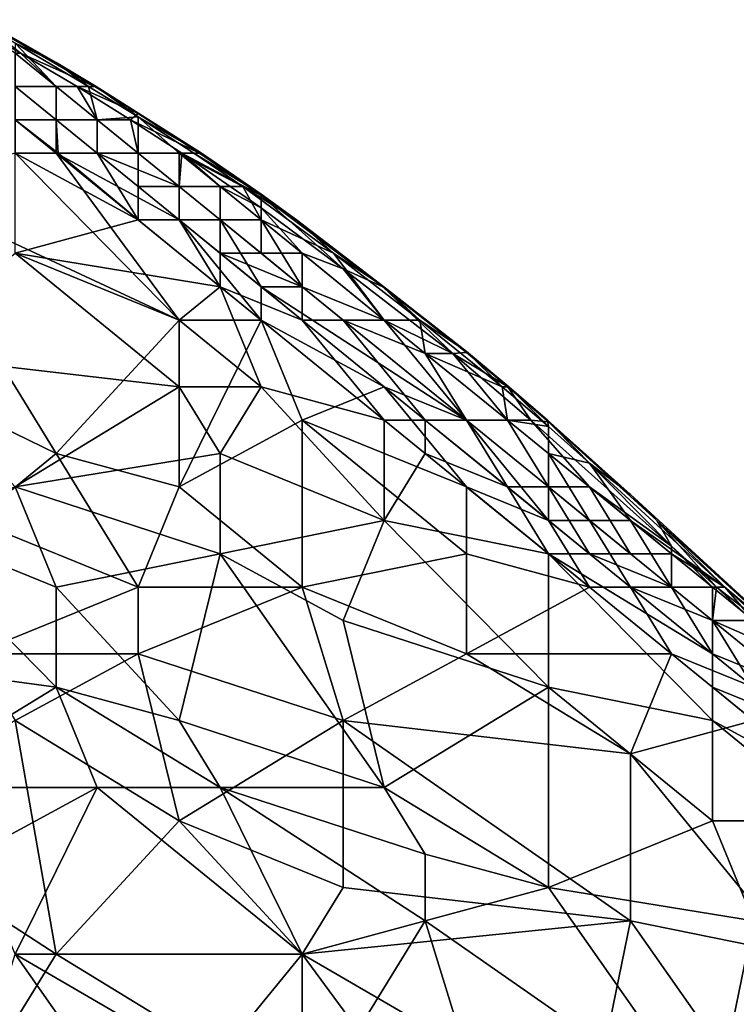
# Model space of a CAD drawing. Extents: x -0.7 to 0.7, y -0.35 to 0.35.
# Tile 225 of 226: x 0.5389 to 0.6056, y 0.1683 to 0.26. Entities that reach past the tile are written whole.
import ezdxf

# ---------------------------------------------------------------- set-up
doc = ezdxf.new("R2010")
doc.units = 0

msp = doc.modelspace()

# ---------------------------------------------------------------- linework, layer by layer
for points in [[(0.535142, 0.259966, 0.422247), (0.538955, 0.256859, 0.417355), (0.533411, 0.259966, 0.417355)], [(0.538955, 0.256859, 0.417355), (0.538448, 0.256859, 0.416827), (0.533411, 0.259966, 0.417355)], [(0.545885, 0.253752, 0.422247), (0.535142, 0.259966, 0.422247), (0.542267, 0.25598, 0.42714)], [(0.535142, 0.259966, 0.422247), (0.535285, 0.259966, 0.42714), (0.542267, 0.25598, 0.42714)], [(0.538955, 0.256859, 0.417355), (0.535142, 0.259966, 0.422247), (0.545885, 0.253752, 0.422247)], [(0.542267, 0.25598, 0.42714), (0.535285, 0.259966, 0.42714), (0.538448, 0.257768, 0.432032)], [(0.538448, 0.257768, 0.432032), (0.538448, 0.256859, 0.433513), (0.542267, 0.253752, 0.434547)], [(0.538448, 0.257768, 0.432032), (0.542267, 0.253752, 0.434547), (0.545275, 0.253752, 0.432032)], [(0.542267, 0.25598, 0.42714), (0.538448, 0.257768, 0.432032), (0.545275, 0.253752, 0.432032)], [(0.542267, 0.253752, 0.434547), (0.538448, 0.256859, 0.433513), (0.538448, 0.253752, 0.436145)], [(0.538448, 0.256859, 0.416827), (0.542267, 0.253752, 0.415486), (0.538448, 0.253752, 0.413462)], [(0.538955, 0.256859, 0.417355), (0.542267, 0.253752, 0.415486), (0.538448, 0.256859, 0.416827)], [(0.545885, 0.253752, 0.422247), (0.544217, 0.253752, 0.417355), (0.538955, 0.256859, 0.417355)], [(0.538955, 0.256859, 0.417355), (0.544217, 0.253752, 0.417355), (0.542267, 0.253752, 0.415486)], [(0.545991, 0.253752, 0.42714), (0.542267, 0.25598, 0.42714), (0.545275, 0.253752, 0.432032)], [(0.545885, 0.253752, 0.422247), (0.542267, 0.25598, 0.42714), (0.545991, 0.253752, 0.42714)], [(0.542267, 0.250644, 0.436442), (0.542267, 0.253752, 0.434547), (0.538448, 0.253752, 0.436145)], [(0.538448, 0.250644, 0.436747), (0.542267, 0.250644, 0.436442), (0.538448, 0.253752, 0.436145)], [(0.542267, 0.250644, 0.413066), (0.538448, 0.253752, 0.413462), (0.542267, 0.253752, 0.415486)], [(0.538448, 0.250644, 0.412541), (0.538448, 0.253752, 0.413462), (0.542267, 0.250644, 0.413066)], [(0.544217, 0.253752, 0.417355), (0.546085, 0.250644, 0.414597), (0.542267, 0.253752, 0.415486)], [(0.546085, 0.250644, 0.435265), (0.542267, 0.253752, 0.434547), (0.542267, 0.250644, 0.436442)], [(0.545275, 0.253752, 0.432032), (0.542267, 0.253752, 0.434547), (0.546085, 0.250644, 0.435265)], [(0.542267, 0.253752, 0.415486), (0.546085, 0.250644, 0.414597), (0.542267, 0.250644, 0.413066)], [(0.549904, 0.251248, 0.422247), (0.544217, 0.253752, 0.417355), (0.545885, 0.253752, 0.422247)], [(0.549904, 0.251248, 0.422247), (0.549194, 0.250644, 0.417355), (0.544217, 0.253752, 0.417355)], [(0.546085, 0.250644, 0.414597), (0.544217, 0.253752, 0.417355), (0.549194, 0.250644, 0.417355)], [(0.545275, 0.253752, 0.432032), (0.546085, 0.250644, 0.435265), (0.549904, 0.25091, 0.432032)], [(0.545275, 0.253752, 0.432032), (0.549904, 0.25091, 0.432032), (0.545991, 0.253752, 0.42714)], [(0.545885, 0.253752, 0.422247), (0.545991, 0.253752, 0.42714), (0.549904, 0.251248, 0.422247)], [(0.549904, 0.25091, 0.432032), (0.55581, 0.247537, 0.42714), (0.545991, 0.253752, 0.42714)], [(0.55581, 0.247537, 0.42714), (0.555626, 0.247537, 0.422247), (0.545991, 0.253752, 0.42714)], [(0.545991, 0.253752, 0.42714), (0.555626, 0.247537, 0.422247), (0.549904, 0.251248, 0.422247)], [(0.549904, 0.251248, 0.422247), (0.555626, 0.247537, 0.422247), (0.549194, 0.250644, 0.417355)], [(0.542267, 0.247537, 0.436823), (0.542267, 0.250644, 0.436442), (0.538448, 0.250644, 0.436747)], [(0.538448, 0.247537, 0.43683), (0.542267, 0.247537, 0.436823), (0.538448, 0.250644, 0.436747)], [(0.538448, 0.250644, 0.412541), (0.542267, 0.250644, 0.413066), (0.542448, 0.247537, 0.412463)], [(0.542448, 0.247537, 0.412463), (0.538448, 0.247537, 0.412352), (0.538448, 0.250644, 0.412541)], [(0.546085, 0.247537, 0.436601), (0.546085, 0.250644, 0.435265), (0.542267, 0.250644, 0.436442)], [(0.542267, 0.247537, 0.436823), (0.546085, 0.247537, 0.436601), (0.542267, 0.250644, 0.436442)], [(0.542267, 0.250644, 0.413066), (0.546085, 0.250644, 0.414597), (0.546085, 0.247537, 0.412813)], [(0.542448, 0.247537, 0.412463), (0.542267, 0.250644, 0.413066), (0.546085, 0.247537, 0.412813)], [(0.549904, 0.247537, 0.435758), (0.549904, 0.25091, 0.432032), (0.546085, 0.250644, 0.435265)], [(0.546085, 0.247537, 0.436601), (0.549904, 0.247537, 0.435758), (0.546085, 0.250644, 0.435265)], [(0.546085, 0.250644, 0.414597), (0.549904, 0.247537, 0.413996), (0.546085, 0.247537, 0.412813)], [(0.549194, 0.250644, 0.417355), (0.549904, 0.247537, 0.413996), (0.546085, 0.250644, 0.414597)], [(0.555626, 0.247537, 0.422247), (0.553969, 0.247537, 0.417355), (0.549194, 0.250644, 0.417355)], [(0.553969, 0.247537, 0.417355), (0.549904, 0.247537, 0.413996), (0.549194, 0.250644, 0.417355)], [(0.553723, 0.247537, 0.433431), (0.549904, 0.25091, 0.432032), (0.549904, 0.247537, 0.435758)], [(0.555095, 0.247537, 0.432032), (0.549904, 0.25091, 0.432032), (0.553723, 0.247537, 0.433431)], [(0.555095, 0.247537, 0.432032), (0.55581, 0.247537, 0.42714), (0.549904, 0.25091, 0.432032)], [(0.526993, 0.24443, 0.436872), (0.553723, 0.232001, 0.436788), (0.538448, 0.247537, 0.43683)], [(0.542448, 0.247537, 0.412463), (0.549904, 0.241323, 0.412291), (0.538448, 0.247537, 0.412352)], [(0.553723, 0.232001, 0.436788), (0.542267, 0.247537, 0.436823), (0.538448, 0.247537, 0.43683)], [(0.538448, 0.238215, 0.412436), (0.538448, 0.247537, 0.412352), (0.549904, 0.241323, 0.412291)], [(0.542267, 0.247537, 0.436823), (0.553723, 0.241323, 0.436724), (0.546085, 0.247537, 0.436601)], [(0.553723, 0.232001, 0.436788), (0.56136, 0.232001, 0.436812), (0.542267, 0.247537, 0.436823)], [(0.56136, 0.232001, 0.436812), (0.553723, 0.241323, 0.436724), (0.542267, 0.247537, 0.436823)], [(0.542448, 0.247537, 0.412463), (0.546085, 0.247537, 0.412813), (0.549904, 0.241323, 0.412291)], [(0.546085, 0.247537, 0.436601), (0.553723, 0.24443, 0.436052), (0.549904, 0.247537, 0.435758)], [(0.546085, 0.247537, 0.412813), (0.549904, 0.247537, 0.413996), (0.549904, 0.24443, 0.412648)], [(0.546085, 0.247537, 0.412813), (0.549904, 0.24443, 0.412648), (0.549904, 0.241323, 0.412291)], [(0.553723, 0.241323, 0.436724), (0.553723, 0.24443, 0.436052), (0.546085, 0.247537, 0.436601)], [(0.553723, 0.24443, 0.436052), (0.553723, 0.247537, 0.433431), (0.549904, 0.247537, 0.435758)], [(0.553723, 0.24443, 0.413595), (0.549904, 0.247537, 0.413996), (0.553969, 0.247537, 0.417355)], [(0.549904, 0.24443, 0.412648), (0.549904, 0.247537, 0.413996), (0.553723, 0.24443, 0.413595)], [(0.557541, 0.24443, 0.434093), (0.553723, 0.247537, 0.433431), (0.553723, 0.24443, 0.436052)], [(0.559647, 0.24443, 0.432032), (0.553723, 0.247537, 0.433431), (0.557541, 0.24443, 0.434093)], [(0.559647, 0.24443, 0.432032), (0.555095, 0.247537, 0.432032), (0.553723, 0.247537, 0.433431)], [(0.553969, 0.247537, 0.417355), (0.557541, 0.24443, 0.416222), (0.553723, 0.24443, 0.413595)], [(0.56136, 0.242464, 0.417355), (0.553969, 0.247537, 0.417355), (0.56136, 0.243585, 0.422247)], [(0.553969, 0.247537, 0.417355), (0.555626, 0.247537, 0.422247), (0.56136, 0.243585, 0.422247)], [(0.557541, 0.24443, 0.416222), (0.553969, 0.247537, 0.417355), (0.56136, 0.242464, 0.417355)], [(0.559647, 0.24443, 0.432032), (0.56136, 0.24373, 0.42714), (0.555095, 0.247537, 0.432032)], [(0.555095, 0.247537, 0.432032), (0.56136, 0.24373, 0.42714), (0.55581, 0.247537, 0.42714)], [(0.56136, 0.243585, 0.422247), (0.555626, 0.247537, 0.422247), (0.56136, 0.24373, 0.42714)], [(0.56136, 0.24373, 0.42714), (0.555626, 0.247537, 0.422247), (0.55581, 0.247537, 0.42714)], [(0.523174, 0.228893, 0.436882), (0.542267, 0.219571, 0.436846), (0.526993, 0.24443, 0.436872)], [(0.542267, 0.219571, 0.436846), (0.553723, 0.232001, 0.436788), (0.526993, 0.24443, 0.436872)], [(0.549904, 0.24443, 0.412648), (0.553723, 0.24443, 0.413595), (0.553723, 0.241323, 0.412537)], [(0.549904, 0.24443, 0.412648), (0.553723, 0.241323, 0.412537), (0.549904, 0.241323, 0.412291)], [(0.557541, 0.241323, 0.436262), (0.557541, 0.24443, 0.434093), (0.553723, 0.24443, 0.436052)], [(0.553723, 0.241323, 0.436724), (0.557541, 0.241323, 0.436262), (0.553723, 0.24443, 0.436052)], [(0.557541, 0.241323, 0.41331), (0.553723, 0.24443, 0.413595), (0.557541, 0.24443, 0.416222)], [(0.553723, 0.241323, 0.412537), (0.553723, 0.24443, 0.413595), (0.557541, 0.241323, 0.41331)], [(0.559647, 0.24443, 0.432032), (0.557541, 0.24443, 0.434093), (0.56136, 0.241323, 0.434507)], [(0.557541, 0.24443, 0.416222), (0.56136, 0.241323, 0.415601), (0.557541, 0.241323, 0.41331)], [(0.56136, 0.242464, 0.417355), (0.56136, 0.241323, 0.415601), (0.557541, 0.24443, 0.416222)], [(0.56136, 0.241323, 0.434507), (0.557541, 0.24443, 0.434093), (0.557541, 0.241323, 0.436262)], [(0.564659, 0.241323, 0.42714), (0.56136, 0.24373, 0.42714), (0.559647, 0.24443, 0.432032)], [(0.568083, 0.238215, 0.432032), (0.559647, 0.24443, 0.432032), (0.56136, 0.241323, 0.434507)], [(0.568083, 0.238215, 0.432032), (0.564659, 0.241323, 0.42714), (0.559647, 0.24443, 0.432032)], [(0.56136, 0.243585, 0.422247), (0.56136, 0.24373, 0.42714), (0.564659, 0.241323, 0.42714)], [(0.564659, 0.241323, 0.42714), (0.572666, 0.235108, 0.422247), (0.56136, 0.243585, 0.422247)], [(0.572666, 0.235108, 0.422247), (0.568997, 0.236761, 0.417355), (0.56136, 0.243585, 0.422247)], [(0.56136, 0.243585, 0.422247), (0.568997, 0.236761, 0.417355), (0.56136, 0.242464, 0.417355)], [(0.56136, 0.242464, 0.417355), (0.565178, 0.238215, 0.415295), (0.56136, 0.241323, 0.415601)], [(0.56136, 0.242464, 0.417355), (0.568997, 0.236761, 0.417355), (0.565178, 0.238215, 0.415295)], [(0.538448, 0.238215, 0.412436), (0.549904, 0.241323, 0.412291), (0.557541, 0.235108, 0.41225)], [(0.549904, 0.241323, 0.412291), (0.553723, 0.241323, 0.412537), (0.557541, 0.235108, 0.41225)], [(0.56136, 0.235108, 0.436769), (0.557541, 0.241323, 0.436262), (0.553723, 0.241323, 0.436724)], [(0.56136, 0.232001, 0.436812), (0.56136, 0.235108, 0.436769), (0.553723, 0.241323, 0.436724)], [(0.553723, 0.241323, 0.412537), (0.557541, 0.241323, 0.41331), (0.557541, 0.238236, 0.412463)], [(0.557541, 0.238236, 0.412463), (0.557541, 0.235108, 0.41225), (0.553723, 0.241323, 0.412537)], [(0.557541, 0.241323, 0.41331), (0.56136, 0.241323, 0.415601), (0.56136, 0.238215, 0.41313)], [(0.557541, 0.238236, 0.412463), (0.557541, 0.241323, 0.41331), (0.56136, 0.238215, 0.41313)], [(0.565178, 0.235108, 0.436452), (0.56136, 0.241323, 0.434507), (0.557541, 0.241323, 0.436262)], [(0.56136, 0.235108, 0.436769), (0.565178, 0.235108, 0.436452), (0.557541, 0.241323, 0.436262)], [(0.56136, 0.241323, 0.415601), (0.565178, 0.238215, 0.415295), (0.56136, 0.238215, 0.41313)], [(0.572815, 0.232001, 0.435084), (0.56136, 0.241323, 0.434507), (0.565178, 0.235108, 0.436452)], [(0.568083, 0.238215, 0.432032), (0.56136, 0.241323, 0.434507), (0.572815, 0.232001, 0.435084)], [(0.572775, 0.235108, 0.42714), (0.564659, 0.241323, 0.42714), (0.568083, 0.238215, 0.432032)], [(0.572666, 0.235108, 0.422247), (0.564659, 0.241323, 0.42714), (0.572775, 0.235108, 0.42714)], [(0.526993, 0.228893, 0.412465), (0.538448, 0.238215, 0.412436), (0.553723, 0.225786, 0.412411)], [(0.553723, 0.232001, 0.412334), (0.538448, 0.238215, 0.412436), (0.557541, 0.235108, 0.41225)], [(0.553723, 0.232001, 0.412334), (0.553723, 0.225786, 0.412411), (0.538448, 0.238215, 0.412436)], [(0.56136, 0.238215, 0.41313), (0.565178, 0.235108, 0.413017), (0.557541, 0.238236, 0.412463)], [(0.557541, 0.238236, 0.412463), (0.565178, 0.232001, 0.412382), (0.557541, 0.235108, 0.41225)], [(0.557541, 0.238236, 0.412463), (0.565178, 0.235108, 0.413017), (0.565178, 0.232001, 0.412382)], [(0.56136, 0.238215, 0.41313), (0.565178, 0.238215, 0.415295), (0.565178, 0.235108, 0.413017)], [(0.565178, 0.238215, 0.415295), (0.572815, 0.232001, 0.414797), (0.565178, 0.235108, 0.413017)], [(0.568997, 0.236761, 0.417355), (0.572815, 0.232001, 0.414797), (0.565178, 0.238215, 0.415295)], [(0.576113, 0.232001, 0.432032), (0.568083, 0.238215, 0.432032), (0.572815, 0.232001, 0.435084)], [(0.576113, 0.232001, 0.432032), (0.572775, 0.235108, 0.42714), (0.568083, 0.238215, 0.432032)], [(0.572666, 0.235108, 0.422247), (0.579203, 0.228893, 0.417355), (0.568997, 0.236761, 0.417355)], [(0.568997, 0.236761, 0.417355), (0.579203, 0.228893, 0.417355), (0.572815, 0.232001, 0.414797)], [(0.553723, 0.232001, 0.412334), (0.557541, 0.235108, 0.41225), (0.56136, 0.225786, 0.412376)], [(0.572815, 0.222679, 0.412321), (0.557541, 0.235108, 0.41225), (0.565178, 0.232001, 0.412382)], [(0.572815, 0.222679, 0.412321), (0.56136, 0.225786, 0.412376), (0.557541, 0.235108, 0.41225)], [(0.56136, 0.235108, 0.436769), (0.580453, 0.222679, 0.436574), (0.565178, 0.235108, 0.436452)], [(0.572815, 0.225786, 0.436834), (0.56136, 0.235108, 0.436769), (0.56136, 0.232001, 0.436812)], [(0.572815, 0.225786, 0.436834), (0.580453, 0.222679, 0.436574), (0.56136, 0.235108, 0.436769)], [(0.565178, 0.235108, 0.413017), (0.572815, 0.232001, 0.414797), (0.568997, 0.232001, 0.412945)], [(0.565178, 0.235108, 0.413017), (0.568997, 0.232001, 0.412945), (0.565178, 0.232001, 0.412382)], [(0.580453, 0.222679, 0.436574), (0.572815, 0.232001, 0.435084), (0.565178, 0.235108, 0.436452)], [(0.572666, 0.235108, 0.422247), (0.572775, 0.235108, 0.42714), (0.580453, 0.228983, 0.422247)], [(0.580453, 0.228983, 0.422247), (0.579203, 0.228893, 0.417355), (0.572666, 0.235108, 0.422247)], [(0.576113, 0.232001, 0.432032), (0.580453, 0.229062, 0.42714), (0.572775, 0.235108, 0.42714)], [(0.572775, 0.235108, 0.42714), (0.580453, 0.229062, 0.42714), (0.580453, 0.228983, 0.422247)], [(0.542267, 0.219571, 0.436846), (0.553723, 0.216464, 0.436859), (0.553723, 0.232001, 0.436788)], [(0.553723, 0.216464, 0.436859), (0.565178, 0.222679, 0.436841), (0.56136, 0.232001, 0.436812)], [(0.553723, 0.216464, 0.436859), (0.56136, 0.232001, 0.436812), (0.553723, 0.232001, 0.436788)], [(0.553723, 0.225786, 0.412411), (0.553723, 0.232001, 0.412334), (0.56136, 0.225786, 0.412376)], [(0.565178, 0.222679, 0.436841), (0.572815, 0.225786, 0.436834), (0.56136, 0.232001, 0.436812)], [(0.568997, 0.232001, 0.412945), (0.576634, 0.222679, 0.412438), (0.565178, 0.232001, 0.412382)], [(0.565178, 0.232001, 0.412382), (0.576634, 0.222679, 0.412438), (0.572815, 0.222679, 0.412321)], [(0.572815, 0.232001, 0.414797), (0.576634, 0.228893, 0.414623), (0.568997, 0.232001, 0.412945)], [(0.568997, 0.232001, 0.412945), (0.576634, 0.228893, 0.414623), (0.580453, 0.222679, 0.412951)], [(0.576634, 0.222679, 0.412438), (0.568997, 0.232001, 0.412945), (0.580453, 0.222679, 0.412951)], [(0.576634, 0.228893, 0.435144), (0.572815, 0.232001, 0.435084), (0.580453, 0.222679, 0.436574)], [(0.576113, 0.232001, 0.432032), (0.572815, 0.232001, 0.435084), (0.576634, 0.228893, 0.435144)], [(0.579203, 0.228893, 0.417355), (0.576634, 0.228893, 0.414623), (0.572815, 0.232001, 0.414797)], [(0.576113, 0.232001, 0.432032), (0.576634, 0.228893, 0.435144), (0.583775, 0.225786, 0.432032)], [(0.580453, 0.229062, 0.42714), (0.576113, 0.232001, 0.432032), (0.583775, 0.225786, 0.432032)], [(0.53463, 0.213357, 0.436868), (0.542267, 0.219571, 0.436846), (0.523174, 0.228893, 0.436882)], [(0.553723, 0.225786, 0.412411), (0.538448, 0.216464, 0.412489), (0.526993, 0.228893, 0.412465)], [(0.584271, 0.222679, 0.43506), (0.576634, 0.228893, 0.435144), (0.580453, 0.222679, 0.436574)], [(0.583775, 0.225786, 0.432032), (0.576634, 0.228893, 0.435144), (0.584271, 0.222679, 0.43506)], [(0.576634, 0.228893, 0.414623), (0.584271, 0.222679, 0.414915), (0.580453, 0.222679, 0.412951)], [(0.579203, 0.228893, 0.417355), (0.584271, 0.222679, 0.414915), (0.576634, 0.228893, 0.414623)], [(0.579203, 0.228893, 0.417355), (0.580453, 0.228983, 0.422247), (0.584271, 0.225807, 0.422247)], [(0.579203, 0.228893, 0.417355), (0.584271, 0.225807, 0.422247), (0.58645, 0.222679, 0.417355)], [(0.579203, 0.228893, 0.417355), (0.58645, 0.222679, 0.417355), (0.584271, 0.222679, 0.414915)], [(0.580453, 0.229062, 0.42714), (0.583775, 0.225786, 0.432032), (0.584398, 0.225786, 0.42714)], [(0.584398, 0.225786, 0.42714), (0.584271, 0.225807, 0.422247), (0.580453, 0.229062, 0.42714)], [(0.580453, 0.229062, 0.42714), (0.584271, 0.225807, 0.422247), (0.580453, 0.228983, 0.422247)], [(0.538448, 0.216464, 0.412489), (0.553723, 0.225786, 0.412411), (0.557541, 0.219571, 0.412433)], [(0.557541, 0.219571, 0.412433), (0.553723, 0.225786, 0.412411), (0.56136, 0.225786, 0.412376)], [(0.557541, 0.219571, 0.412433), (0.56136, 0.225786, 0.412376), (0.572815, 0.213357, 0.412449)], [(0.56136, 0.225786, 0.412376), (0.572815, 0.222679, 0.412321), (0.572815, 0.213357, 0.412449)], [(0.565178, 0.222679, 0.436841), (0.580453, 0.216464, 0.436871), (0.572815, 0.225786, 0.436834)], [(0.58809, 0.213357, 0.436862), (0.580453, 0.222679, 0.436574), (0.572815, 0.225786, 0.436834)], [(0.580453, 0.216464, 0.436871), (0.58809, 0.213357, 0.436862), (0.572815, 0.225786, 0.436834)], [(0.583775, 0.225786, 0.432032), (0.584271, 0.222679, 0.43506), (0.58809, 0.222086, 0.432032)], [(0.584398, 0.225786, 0.42714), (0.583775, 0.225786, 0.432032), (0.58809, 0.222086, 0.432032)], [(0.584271, 0.225807, 0.422247), (0.584398, 0.225786, 0.42714), (0.588016, 0.222679, 0.42714)], [(0.58809, 0.222523, 0.422247), (0.584271, 0.225807, 0.422247), (0.588016, 0.222679, 0.42714)], [(0.58645, 0.222679, 0.417355), (0.584271, 0.225807, 0.422247), (0.58809, 0.222523, 0.422247)], [(0.584398, 0.225786, 0.42714), (0.58809, 0.222086, 0.432032), (0.588016, 0.222679, 0.42714)], [(0.565178, 0.207142, 0.43688), (0.565178, 0.222679, 0.436841), (0.553723, 0.216464, 0.436859)], [(0.580453, 0.21025, 0.436827), (0.580453, 0.216464, 0.436871), (0.565178, 0.222679, 0.436841)], [(0.580453, 0.21025, 0.436827), (0.565178, 0.222679, 0.436841), (0.565178, 0.207142, 0.43688)], [(0.576634, 0.219571, 0.41239), (0.572815, 0.222679, 0.412321), (0.576634, 0.222679, 0.412438)], [(0.572815, 0.213357, 0.412449), (0.572815, 0.222679, 0.412321), (0.576634, 0.219571, 0.41239)], [(0.580453, 0.222679, 0.412951), (0.584271, 0.216464, 0.412522), (0.576634, 0.222679, 0.412438)], [(0.584271, 0.216464, 0.412522), (0.576634, 0.219571, 0.41239), (0.576634, 0.222679, 0.412438)], [(0.58809, 0.216464, 0.413166), (0.580453, 0.222679, 0.412951), (0.584271, 0.222679, 0.414915)], [(0.584271, 0.216464, 0.412522), (0.580453, 0.222679, 0.412951), (0.58809, 0.216464, 0.413166)], [(0.58809, 0.216464, 0.436487), (0.584271, 0.222679, 0.43506), (0.580453, 0.222679, 0.436574)], [(0.58809, 0.213357, 0.436862), (0.58809, 0.216464, 0.436487), (0.580453, 0.222679, 0.436574)], [(0.58809, 0.219571, 0.4349), (0.584271, 0.222679, 0.43506), (0.58809, 0.216464, 0.436487)], [(0.58809, 0.222086, 0.432032), (0.584271, 0.222679, 0.43506), (0.58809, 0.219571, 0.4349)], [(0.584271, 0.222679, 0.414915), (0.591908, 0.216464, 0.415614), (0.58809, 0.216464, 0.413166)], [(0.58645, 0.222679, 0.417355), (0.591908, 0.216464, 0.415614), (0.584271, 0.222679, 0.414915)], [(0.599545, 0.210968, 0.417355), (0.58645, 0.222679, 0.417355), (0.58809, 0.222523, 0.422247)], [(0.591908, 0.216464, 0.415614), (0.58645, 0.222679, 0.417355), (0.599545, 0.210968, 0.417355)], [(0.588016, 0.222679, 0.42714), (0.58809, 0.222086, 0.432032), (0.591908, 0.218691, 0.432032)], [(0.595727, 0.215755, 0.42714), (0.588016, 0.222679, 0.42714), (0.591908, 0.218691, 0.432032)], [(0.58809, 0.222523, 0.422247), (0.588016, 0.222679, 0.42714), (0.595727, 0.215755, 0.42714)], [(0.5982, 0.213357, 0.422247), (0.58809, 0.222523, 0.422247), (0.595727, 0.215755, 0.42714)], [(0.599545, 0.210968, 0.417355), (0.58809, 0.222523, 0.422247), (0.5982, 0.213357, 0.422247)], [(0.58809, 0.222086, 0.432032), (0.58809, 0.219571, 0.4349), (0.591908, 0.218691, 0.432032)], [(0.53463, 0.213357, 0.436868), (0.549904, 0.207142, 0.436858), (0.542267, 0.219571, 0.436846)], [(0.557541, 0.219571, 0.412433), (0.557541, 0.21025, 0.412461), (0.538448, 0.216464, 0.412489)], [(0.549904, 0.207142, 0.436858), (0.553723, 0.216464, 0.436859), (0.542267, 0.219571, 0.436846)], [(0.557541, 0.21025, 0.412461), (0.557541, 0.219571, 0.412433), (0.572815, 0.213357, 0.412449)], [(0.572815, 0.213357, 0.412449), (0.576634, 0.219571, 0.41239), (0.58809, 0.21025, 0.41239)], [(0.576634, 0.219571, 0.41239), (0.584271, 0.216464, 0.412522), (0.58809, 0.21025, 0.41239)], [(0.595727, 0.213357, 0.434328), (0.58809, 0.219571, 0.4349), (0.591908, 0.213357, 0.436381)], [(0.591908, 0.218691, 0.432032), (0.58809, 0.219571, 0.4349), (0.595727, 0.213357, 0.434328)], [(0.591908, 0.213357, 0.436381), (0.58809, 0.219571, 0.4349), (0.58809, 0.216464, 0.436487)], [(0.591908, 0.218691, 0.432032), (0.595727, 0.213357, 0.434328), (0.604509, 0.207142, 0.432032)], [(0.595727, 0.215755, 0.42714), (0.591908, 0.218691, 0.432032), (0.604509, 0.207142, 0.432032)], [(0.542267, 0.207142, 0.412485), (0.526993, 0.213357, 0.412464), (0.538448, 0.216464, 0.412489)], [(0.542267, 0.207142, 0.412485), (0.538448, 0.216464, 0.412489), (0.557541, 0.21025, 0.412461)], [(0.549904, 0.207142, 0.436858), (0.565178, 0.207142, 0.43688), (0.553723, 0.216464, 0.436859)], [(0.591908, 0.207142, 0.436863), (0.58809, 0.213357, 0.436862), (0.580453, 0.216464, 0.436871)], [(0.580453, 0.21025, 0.436827), (0.591908, 0.207142, 0.436863), (0.580453, 0.216464, 0.436871)], [(0.584271, 0.216464, 0.412522), (0.58809, 0.216464, 0.413166), (0.591908, 0.21025, 0.412571)], [(0.584271, 0.216464, 0.412522), (0.591908, 0.21025, 0.412571), (0.58809, 0.21025, 0.41239)], [(0.58809, 0.213357, 0.436862), (0.591908, 0.213357, 0.436381), (0.58809, 0.216464, 0.436487)], [(0.595727, 0.21025, 0.413445), (0.58809, 0.216464, 0.413166), (0.591908, 0.216464, 0.415614)], [(0.591908, 0.21025, 0.412571), (0.58809, 0.216464, 0.413166), (0.595727, 0.21025, 0.413445)], [(0.591908, 0.216464, 0.415614), (0.599545, 0.21025, 0.416338), (0.595727, 0.21025, 0.413445)], [(0.599545, 0.210968, 0.417355), (0.599545, 0.21025, 0.416338), (0.591908, 0.216464, 0.415614)], [(0.611886, 0.200928, 0.42714), (0.595727, 0.215755, 0.42714), (0.604509, 0.207142, 0.432032)], [(0.5982, 0.213357, 0.422247), (0.595727, 0.215755, 0.42714), (0.611886, 0.200928, 0.42714)], [(0.519356, 0.200928, 0.412487), (0.526993, 0.213357, 0.412464), (0.542267, 0.19782, 0.412505)], [(0.542267, 0.19782, 0.412505), (0.526993, 0.213357, 0.412464), (0.542267, 0.207142, 0.412485)], [(0.53463, 0.200928, 0.436896), (0.549904, 0.207142, 0.436858), (0.53463, 0.213357, 0.436868)], [(0.568997, 0.204035, 0.412479), (0.557541, 0.21025, 0.412461), (0.572815, 0.213357, 0.412449)], [(0.568997, 0.204035, 0.412479), (0.572815, 0.213357, 0.412449), (0.58809, 0.19782, 0.412531)], [(0.58809, 0.21025, 0.41239), (0.58809, 0.19782, 0.412531), (0.572815, 0.213357, 0.412449)], [(0.595727, 0.207142, 0.436768), (0.591908, 0.213357, 0.436381), (0.58809, 0.213357, 0.436862)], [(0.591908, 0.207142, 0.436863), (0.595727, 0.207142, 0.436768), (0.58809, 0.213357, 0.436862)], [(0.599545, 0.207142, 0.436062), (0.595727, 0.213357, 0.434328), (0.591908, 0.213357, 0.436381)], [(0.595727, 0.207142, 0.436768), (0.599545, 0.207142, 0.436062), (0.591908, 0.213357, 0.436381)], [(0.599545, 0.21025, 0.43393), (0.595727, 0.213357, 0.434328), (0.599545, 0.207142, 0.436062)], [(0.604509, 0.207142, 0.432032), (0.595727, 0.213357, 0.434328), (0.599545, 0.21025, 0.43393)], [(0.603737, 0.207142, 0.417355), (0.5982, 0.213357, 0.422247), (0.611772, 0.200928, 0.422247)], [(0.5982, 0.213357, 0.422247), (0.603737, 0.207142, 0.417355), (0.599545, 0.210968, 0.417355)], [(0.611772, 0.200928, 0.422247), (0.5982, 0.213357, 0.422247), (0.611886, 0.200928, 0.42714)], [(0.599545, 0.210968, 0.417355), (0.603364, 0.207142, 0.416847), (0.599545, 0.21025, 0.416338)], [(0.599545, 0.210968, 0.417355), (0.603737, 0.207142, 0.417355), (0.603364, 0.207142, 0.416847)], [(0.553723, 0.194713, 0.412511), (0.542267, 0.207142, 0.412485), (0.557541, 0.21025, 0.412461)], [(0.572815, 0.188498, 0.412531), (0.553723, 0.194713, 0.412511), (0.557541, 0.21025, 0.412461)], [(0.572815, 0.188498, 0.412531), (0.557541, 0.21025, 0.412461), (0.568997, 0.204035, 0.412479)], [(0.565178, 0.207142, 0.43688), (0.580453, 0.200928, 0.436863), (0.580453, 0.21025, 0.436827)], [(0.580453, 0.200928, 0.436863), (0.591908, 0.207142, 0.436863), (0.580453, 0.21025, 0.436827)], [(0.591908, 0.21025, 0.412571), (0.603364, 0.200928, 0.412791), (0.58809, 0.21025, 0.41239)], [(0.603364, 0.200928, 0.412791), (0.603364, 0.19782, 0.412502), (0.58809, 0.21025, 0.41239)], [(0.603364, 0.194713, 0.412499), (0.58809, 0.21025, 0.41239), (0.603364, 0.19782, 0.412502)], [(0.603364, 0.194713, 0.412499), (0.58809, 0.19782, 0.412531), (0.58809, 0.21025, 0.41239)], [(0.591908, 0.21025, 0.412571), (0.595727, 0.21025, 0.413445), (0.599545, 0.207142, 0.413642)], [(0.591908, 0.21025, 0.412571), (0.599545, 0.207142, 0.413642), (0.603364, 0.200928, 0.412791)], [(0.599545, 0.207142, 0.413642), (0.595727, 0.21025, 0.413445), (0.599545, 0.21025, 0.416338)], [(0.603364, 0.207142, 0.433445), (0.599545, 0.21025, 0.43393), (0.599545, 0.207142, 0.436062)], [(0.604509, 0.207142, 0.432032), (0.599545, 0.21025, 0.43393), (0.603364, 0.207142, 0.433445)], [(0.599545, 0.21025, 0.416338), (0.603364, 0.207142, 0.416847), (0.599545, 0.207142, 0.413642)], [(0.53463, 0.200928, 0.436896), (0.549904, 0.200928, 0.43689), (0.549904, 0.207142, 0.436858)], [(0.542267, 0.19782, 0.412505), (0.542267, 0.207142, 0.412485), (0.553723, 0.194713, 0.412511)], [(0.549904, 0.200928, 0.43689), (0.565178, 0.207142, 0.43688), (0.549904, 0.207142, 0.436858)], [(0.568997, 0.194713, 0.436872), (0.565178, 0.207142, 0.43688), (0.549904, 0.200928, 0.43689)], [(0.568997, 0.194713, 0.436872), (0.580453, 0.200928, 0.436863), (0.565178, 0.207142, 0.43688)], [(0.580453, 0.200928, 0.436863), (0.599545, 0.200928, 0.436867), (0.591908, 0.207142, 0.436863)], [(0.599545, 0.200928, 0.436867), (0.595727, 0.207142, 0.436768), (0.591908, 0.207142, 0.436863)], [(0.595727, 0.207142, 0.436768), (0.603364, 0.204035, 0.435868), (0.599545, 0.207142, 0.436062)], [(0.607182, 0.19782, 0.436633), (0.603364, 0.204035, 0.435868), (0.595727, 0.207142, 0.436768)], [(0.599545, 0.200928, 0.436867), (0.607182, 0.19782, 0.436633), (0.595727, 0.207142, 0.436768)], [(0.603364, 0.204035, 0.435868), (0.603364, 0.207142, 0.433445), (0.599545, 0.207142, 0.436062)], [(0.603364, 0.204035, 0.413867), (0.599545, 0.207142, 0.413642), (0.603364, 0.207142, 0.416847)], [(0.603364, 0.200928, 0.412791), (0.599545, 0.207142, 0.413642), (0.603364, 0.204035, 0.413867)], [(0.607182, 0.204035, 0.432973), (0.603364, 0.207142, 0.433445), (0.603364, 0.204035, 0.435868)], [(0.604509, 0.207142, 0.432032), (0.603364, 0.207142, 0.433445), (0.607182, 0.204035, 0.432973)], [(0.610457, 0.200928, 0.417355), (0.603364, 0.204035, 0.413867), (0.603737, 0.207142, 0.417355)], [(0.603364, 0.204035, 0.413867), (0.603364, 0.207142, 0.416847), (0.603737, 0.207142, 0.417355)], [(0.610457, 0.200928, 0.417355), (0.603737, 0.207142, 0.417355), (0.611772, 0.200928, 0.422247)], [(0.604509, 0.207142, 0.432032), (0.607182, 0.204035, 0.432973), (0.611321, 0.200928, 0.432032)], [(0.611886, 0.200928, 0.42714), (0.604509, 0.207142, 0.432032), (0.611321, 0.200928, 0.432032)], [(0.572815, 0.188498, 0.412531), (0.568997, 0.204035, 0.412479), (0.58809, 0.19782, 0.412531)], [(0.603364, 0.204035, 0.413867), (0.611001, 0.19782, 0.414488), (0.603364, 0.200928, 0.412791)], [(0.610457, 0.200928, 0.417355), (0.611001, 0.19782, 0.414488), (0.603364, 0.204035, 0.413867)], [(0.611001, 0.19782, 0.435393), (0.607182, 0.204035, 0.432973), (0.603364, 0.204035, 0.435868)], [(0.607182, 0.19782, 0.436633), (0.611001, 0.19782, 0.435393), (0.603364, 0.204035, 0.435868)], [(0.526993, 0.188498, 0.412527), (0.519356, 0.200928, 0.412487), (0.542267, 0.19782, 0.412505)], [(0.538448, 0.194713, 0.436902), (0.549904, 0.200928, 0.43689), (0.53463, 0.200928, 0.436896)], [(0.553723, 0.185391, 0.436896), (0.549904, 0.200928, 0.43689), (0.538448, 0.194713, 0.436902)], [(0.553723, 0.185391, 0.436896), (0.568997, 0.194713, 0.436872), (0.549904, 0.200928, 0.43689)], [(0.568997, 0.194713, 0.436872), (0.595727, 0.191606, 0.436833), (0.580453, 0.200928, 0.436863)], [(0.580453, 0.200928, 0.436863), (0.595727, 0.191606, 0.436833), (0.599545, 0.200928, 0.436867)], [(0.595727, 0.191606, 0.436833), (0.607182, 0.194713, 0.43683), (0.599545, 0.200928, 0.436867)], [(0.607182, 0.194713, 0.43683), (0.607182, 0.19782, 0.436633), (0.599545, 0.200928, 0.436867)], [(0.611001, 0.194713, 0.413057), (0.603364, 0.200928, 0.412791), (0.611001, 0.19782, 0.414488)], [(0.603364, 0.19782, 0.412502), (0.603364, 0.200928, 0.412791), (0.611001, 0.194713, 0.413057)], [(0.526993, 0.188498, 0.412527), (0.542267, 0.19782, 0.412505), (0.546085, 0.188498, 0.412514)], [(0.557541, 0.188498, 0.412501), (0.542267, 0.19782, 0.412505), (0.553723, 0.194713, 0.412511)], [(0.546085, 0.188498, 0.412514), (0.542267, 0.19782, 0.412505), (0.557541, 0.188498, 0.412501)], [(0.58809, 0.179176, 0.412525), (0.572815, 0.188498, 0.412531), (0.58809, 0.19782, 0.412531)], [(0.603364, 0.185391, 0.412553), (0.58809, 0.19782, 0.412531), (0.603364, 0.194713, 0.412499)], [(0.58809, 0.179176, 0.412525), (0.58809, 0.19782, 0.412531), (0.603364, 0.185391, 0.412553)], [(0.61482, 0.188498, 0.412637), (0.603364, 0.19782, 0.412502), (0.611001, 0.194713, 0.413057)], [(0.603364, 0.194713, 0.412499), (0.603364, 0.19782, 0.412502), (0.61482, 0.188498, 0.412637)], [(0.538448, 0.194713, 0.436902), (0.523174, 0.185391, 0.436917), (0.542267, 0.172962, 0.436935)], [(0.542267, 0.172962, 0.436935), (0.553723, 0.185391, 0.436896), (0.538448, 0.194713, 0.436902)], [(0.557541, 0.188498, 0.412501), (0.553723, 0.194713, 0.412511), (0.572815, 0.188498, 0.412531)], [(0.568997, 0.179176, 0.436894), (0.568997, 0.194713, 0.436872), (0.553723, 0.185391, 0.436896)], [(0.595727, 0.176069, 0.436876), (0.595727, 0.191606, 0.436833), (0.568997, 0.194713, 0.436872)], [(0.595727, 0.176069, 0.436876), (0.568997, 0.194713, 0.436872), (0.568997, 0.179176, 0.436894)], [(0.595727, 0.191606, 0.436833), (0.611001, 0.172962, 0.436869), (0.607182, 0.194713, 0.43683)], [(0.61482, 0.185391, 0.412473), (0.603364, 0.194713, 0.412499), (0.61482, 0.188498, 0.412637)], [(0.61482, 0.185391, 0.412473), (0.603364, 0.185391, 0.412553), (0.603364, 0.194713, 0.412499)], [(0.595727, 0.176069, 0.436876), (0.611001, 0.172962, 0.436869), (0.595727, 0.191606, 0.436833)], [(0.53463, 0.182284, 0.412515), (0.526993, 0.188498, 0.412527), (0.546085, 0.188498, 0.412514)], [(0.546085, 0.188498, 0.412514), (0.538448, 0.172962, 0.412519), (0.53463, 0.182284, 0.412515)], [(0.565178, 0.172962, 0.412519), (0.538448, 0.172962, 0.412519), (0.546085, 0.188498, 0.412514)], [(0.565178, 0.172962, 0.412519), (0.546085, 0.188498, 0.412514), (0.557541, 0.188498, 0.412501)], [(0.576634, 0.182284, 0.412519), (0.557541, 0.188498, 0.412501), (0.572815, 0.188498, 0.412531)], [(0.565178, 0.172962, 0.412519), (0.557541, 0.188498, 0.412501), (0.576634, 0.176069, 0.412528)], [(0.576634, 0.176069, 0.412528), (0.557541, 0.188498, 0.412501), (0.576634, 0.182284, 0.412519)], [(0.576634, 0.182284, 0.412519), (0.572815, 0.188498, 0.412531), (0.58809, 0.179176, 0.412525)], [(0.538448, 0.166747, 0.436946), (0.542267, 0.172962, 0.436935), (0.523174, 0.185391, 0.436917)], [(0.542267, 0.172962, 0.436935), (0.565178, 0.172962, 0.436922), (0.553723, 0.185391, 0.436896)], [(0.565178, 0.172962, 0.436922), (0.568997, 0.179176, 0.436894), (0.553723, 0.185391, 0.436896)], [(0.607182, 0.176069, 0.412556), (0.58809, 0.179176, 0.412525), (0.603364, 0.185391, 0.412553)], [(0.607182, 0.176069, 0.412556), (0.603364, 0.185391, 0.412553), (0.61482, 0.185391, 0.412473)], [(0.576634, 0.176069, 0.412528), (0.576634, 0.182284, 0.412519), (0.58809, 0.179176, 0.412525)], [(0.565178, 0.172962, 0.436922), (0.595727, 0.176069, 0.436876), (0.568997, 0.179176, 0.436894)], [(0.603364, 0.157425, 0.412554), (0.576634, 0.176069, 0.412528), (0.58809, 0.179176, 0.412525)], [(0.603364, 0.157425, 0.412554), (0.58809, 0.179176, 0.412525), (0.607182, 0.176069, 0.412556)], [(0.591908, 0.157425, 0.436903), (0.595727, 0.176069, 0.436876), (0.565178, 0.172962, 0.436922)], [(0.565178, 0.157425, 0.412557), (0.565178, 0.172962, 0.412519), (0.576634, 0.176069, 0.412528)], [(0.565178, 0.157425, 0.412557), (0.576634, 0.176069, 0.412528), (0.584271, 0.151211, 0.412564)], [(0.584271, 0.151211, 0.412564), (0.576634, 0.176069, 0.412528), (0.603364, 0.157425, 0.412554)], [(0.591908, 0.157425, 0.436903), (0.611001, 0.154318, 0.436896), (0.595727, 0.176069, 0.436876)], [(0.611001, 0.154318, 0.436896), (0.611001, 0.172962, 0.436869), (0.595727, 0.176069, 0.436876)], [(0.603364, 0.157425, 0.412554), (0.607182, 0.176069, 0.412556), (0.618638, 0.160533, 0.412573)], [(0.530811, 0.148103, 0.412521), (0.538448, 0.172962, 0.412519), (0.553723, 0.151211, 0.412553)], [(0.538448, 0.166747, 0.436946), (0.557541, 0.16364, 0.436938), (0.542267, 0.172962, 0.436935)], [(0.565178, 0.157425, 0.412557), (0.538448, 0.172962, 0.412519), (0.565178, 0.172962, 0.412519)], [(0.538448, 0.172962, 0.412519), (0.565178, 0.157425, 0.412557), (0.553723, 0.151211, 0.412553)], [(0.557541, 0.16364, 0.436938), (0.565178, 0.172962, 0.436922), (0.542267, 0.172962, 0.436935)], [(0.557541, 0.16364, 0.436938), (0.576634, 0.157425, 0.436908), (0.565178, 0.172962, 0.436922)], [(0.576634, 0.157425, 0.436908), (0.591908, 0.157425, 0.436903), (0.565178, 0.172962, 0.436922)]]:
    msp.add_3dface(points)

doc.saveas('drawing.dxf')
